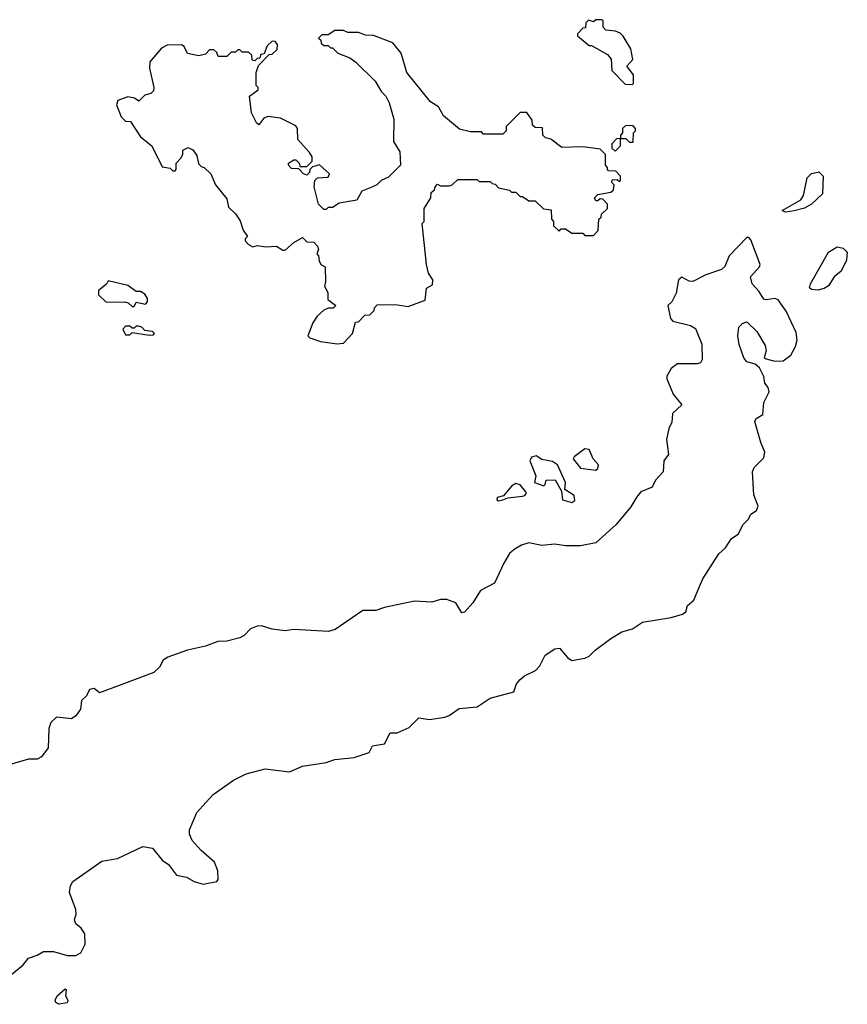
# Model space of a CAD drawing. Extents: x 1862350 to 2057294, y 212041 to 437318.
# Tile 101 of 256: x 1873154 to 1876992, y 324586 to 329150. Entities that reach past the tile are written whole.
import ezdxf

# ---------------------------------------------------------------- set-up
doc = ezdxf.new("R2010")
doc.units = 0

msp = doc.modelspace()

# ---------------------------------------------------------------- linework, layer by layer
at = {"layer": '0CON10XD'}
for points in [[(1875995, 328850), (1876000, 328855), (1876000, 328895), (1875970, 328935), (1875997.5, 328965), (1875987.5, 329015), (1875953, 329073), (1875938.3, 329088.3), (1875917, 329097), (1875871.7, 329101.7), (1875860, 329115), (1875860, 329145), (1875855, 329150), (1875825, 329150), (1875815, 329140), (1875791.7, 329148.3), (1875780, 329135), (1875778.3, 329111.7), (1875765, 329110), (1875740, 329085), (1875740, 329075), (1875795, 329030), (1875805, 329030), (1875879.3, 328989.3), (1875897, 328967), (1875900, 328915), (1875961.7, 328851.7), (1875995, 328850)], [(1874627, 327647), (1874655, 327650), (1874697.5, 327695), (1874711.7, 327748.3), (1874725, 327750), (1874755, 327780), (1874778.3, 327781.7), (1874798.3, 327801.7), (1874800, 327815), (1874811.7, 327828.3), (1874895, 327830), (1874955, 327820), (1875035, 327850), (1875040, 327905), (1875068.3, 327921.7), (1875070, 327945), (1875050, 327975), (1875040, 328015), (1875020, 328205), (1875030, 328215), (1875030, 328275), (1875060, 328325), (1875061.7, 328348.3), (1875078.3, 328361.7), (1875080, 328375), (1875091.7, 328388.3), (1875105, 328380), (1875145, 328380), (1875160, 328385), (1875185, 328410), (1875275, 328410), (1875285, 328400), (1875335, 328400), (1875345, 328390), (1875358.3, 328388.3), (1875375, 328370), (1875425, 328360), (1875435, 328350), (1875455, 328350), (1875475, 328330), (1875485, 328330), (1875515, 328310), (1875545, 328310), (1875583, 328273), (1875618.3, 328268.3), (1875620, 328225), (1875630, 328215), (1875630, 328195), (1875655, 328170), (1875665, 328180), (1875685, 328180), (1875715, 328160), (1875765, 328160), (1875775, 328150), (1875815, 328150), (1875837, 328173), (1875840, 328225), (1875850, 328235), (1875851.7, 328248.3), (1875880, 328275), (1875880, 328295), (1875858.3, 328318.3), (1875845, 328320), (1875835, 328310), (1875825, 328310), (1875820, 328325), (1875835, 328340), (1875895, 328350), (1875908.3, 328361.7), (1875910, 328385), (1875900, 328395), (1875901.7, 328408.3), (1875925, 328410), (1875935, 328400), (1875940, 328405), (1875940, 328425), (1875918.3, 328448.3), (1875885, 328450), (1875880, 328455), (1875880, 328465), (1875870, 328475), (1875870, 328525), (1875845, 328550), (1875765, 328560), (1875668.3, 328558.3), (1875617, 328597), (1875591.7, 328601.7), (1875580, 328615), (1875578.3, 328648.3), (1875545, 328650), (1875531.7, 328661.7), (1875530, 328685), (1875505, 328720), (1875475, 328720), (1875410, 328655), (1875410, 328635), (1875395, 328620), (1875305, 328620), (1875295, 328630), (1875245, 328630), (1875193, 328643), (1875120, 328705), (1875096.4, 328746.4), (1875059.3, 328769.3), (1874950, 328905), (1874922.5, 328995), (1874885, 329042.5), (1874795, 329077.5), (1874758.3, 329078.3), (1874725, 329090), (1874675, 329090), (1874655, 329100), (1874615, 329100), (1874585, 329080), (1874555, 329080), (1874540, 329065), (1874550, 329055), (1874551.7, 329041.7), (1874565, 329030), (1874585, 329030), (1874595, 329020), (1874605, 329020), (1874630, 328995), (1874685, 328972.5), (1874713, 328953), (1874802.5, 328865), (1874832.5, 328815), (1874852.5, 328795), (1874867.5, 328765), (1874888.3, 328688.3), (1874887.5, 328585), (1874917, 328537), (1874920, 328475), (1874865, 328420), (1874830, 328405), (1874810, 328385), (1874787, 328373), (1874740, 328355), (1874717, 328313), (1874635, 328300), (1874605, 328280), (1874585, 328280), (1874575, 328270), (1874565, 328270), (1874540, 328295), (1874520, 328375), (1874522.5, 328405), (1874535, 328417.5), (1874585, 328420), (1874590, 328435), (1874545, 328477.5), (1874511.7, 328468.3), (1874500, 328455), (1874498.3, 328441.7), (1874485, 328430), (1874470, 328435), (1874448.3, 328458.3), (1874415, 328460), (1874400, 328475), (1874400, 328485), (1874425, 328500), (1874435, 328500), (1874450, 328485), (1874455, 328470), (1874485, 328470), (1874510, 328495), (1874510, 328515), (1874497.5, 328535), (1874443.3, 328595), (1874442.5, 328645), (1874435, 328657.5), (1874363.9, 328693.9), (1874305, 328701.2), (1874286.1, 328693.9), (1874263, 328663), (1874251.7, 328671.7), (1874228.3, 328718.3), (1874220, 328795), (1874260, 328825), (1874260, 328835), (1874250, 328845), (1874250, 328905), (1874261.7, 328938.3), (1874311.7, 328988.3), (1874325, 328990), (1874348.3, 329011.7), (1874350, 329035), (1874338.3, 329048.3), (1874325, 329050), (1874301.7, 329028.3), (1874288.3, 328991.7), (1874271.7, 328988.3), (1874268.3, 328971.7), (1874255, 328970), (1874245, 328960), (1874231.7, 328961.7), (1874230, 328985), (1874215, 329000), (1874185, 329000), (1874175, 329010), (1874165, 329010), (1874155, 329000), (1874135, 329000), (1874115, 328980), (1874075, 328980), (1874068.3, 328998.3), (1874055, 329010), (1874035, 329010), (1874015, 328990), (1873985, 328982.5), (1873933, 328993), (1873917.5, 329025), (1873905, 329033.3), (1873837.7, 329032.3), (1873812.3, 329017.7), (1873757.5, 328955), (1873756.7, 328925), (1873776.7, 328835), (1873775, 328820), (1873761.7, 328808.3), (1873735, 328800), (1873707, 328773), (1873687, 328787), (1873655, 328792.5), (1873610, 328775), (1873602.5, 328755), (1873625, 328700), (1873645, 328680), (1873668.3, 328678.3), (1873715, 328607.5), (1873767.5, 328565), (1873815, 328467.5), (1873851.7, 328461.7), (1873865, 328450), (1873875, 328450), (1873880, 328455), (1873880, 328485), (1873901.7, 328508.3), (1873910, 328525), (1873910, 328545), (1873935, 328557.5), (1873956.4, 328546.4), (1873975, 328520), (1873983, 328483), (1873995, 328470), (1874010, 328465), (1874040, 328435), (1874062.5, 328385), (1874115, 328320), (1874121.7, 328281.7), (1874155, 328250), (1874177, 328217), (1874190, 328175), (1874210, 328145), (1874200, 328135), (1874200, 328125), (1874215, 328107.5), (1874235, 328097.5), (1874256.4, 328103.6), (1874295, 328096.7), (1874345, 328100), (1874375, 328082.5), (1874385, 328082.5), (1874425, 328117.5), (1874465, 328140), (1874485, 328120), (1874518.3, 328118.3), (1874535, 328100), (1874540, 328085), (1874532.5, 328065), (1874540, 328055), (1874543, 328033), (1874550, 328015), (1874570, 328005), (1874572.5, 327935), (1874567.5, 327915), (1874582.5, 327885), (1874583, 327853), (1874620, 327825), (1874607, 327813), (1874585, 327812.5), (1874565, 327803.3), (1874534.1, 327775.9), (1874513.3, 327745), (1874490, 327685), (1874500, 327675), (1874548.3, 327658.3), (1874627, 327647)], [(1875915, 328540), (1875940, 328565), (1875940, 328600), (1875965, 328600), (1875981.7, 328581.7), (1875998.3, 328581.7), (1876000, 328625), (1876010, 328635), (1876010, 328645), (1875998.3, 328658.3), (1875965, 328660), (1875950, 328645), (1875950, 328625), (1875940, 328615), (1875940, 328600), (1875921.7, 328598.3), (1875900, 328575), (1875900, 328555), (1875915, 328540)], [(1876705, 328257.5), (1876690, 328265), (1876775.7, 328314.3), (1876788, 328335), (1876805, 328416.7), (1876825, 328436.7), (1876860, 328445), (1876880, 328425), (1876877, 328343), (1876825.7, 328294.3), (1876793.9, 328276.1), (1876745, 328263.8), (1876705, 328257.5)], [(1873115.7, 324725), (1873170.7, 324769.3), (1873195, 324800.6), (1873235, 324813.5), (1873265, 324831.4), (1873311.7, 324831.7), (1873375, 324812.5), (1873415, 324812.5), (1873437.5, 324825), (1873457.5, 324865), (1873457, 324913), (1873439.3, 324939.3), (1873415, 324960), (1873408.3, 324978.3), (1873416.1, 325003.9), (1873414.3, 325025), (1873384.6, 325105), (1873389.5, 325135), (1873400.5, 325155), (1873535, 325250), (1873607.9, 325262.1), (1873725, 325317.3), (1873770.6, 325310.6), (1873815.5, 325255), (1873843.5, 325235), (1873881.9, 325185), (1873927.5, 325175), (1873963.3, 325155), (1874005, 325143.3), (1874068.6, 325155), (1874074.5, 325165.5), (1874073.6, 325205), (1874056.9, 325245), (1873995, 325299.2), (1873954.2, 325345), (1873941.4, 325375), (1873940.8, 325395), (1873975.6, 325475), (1874003.3, 325506.7), (1874051.9, 325558.1), (1874145, 325625.8), (1874205, 325654.2), (1874291.7, 325678.3), (1874405, 325664.1), (1874465, 325689.4), (1874575, 325707.5), (1874615, 325721.4), (1874705, 325730.8), (1874775, 325753.8), (1874790, 325785), (1874845, 325794.2), (1874872.5, 325845), (1874904.2, 325844.2), (1874960.7, 325869.3), (1875005, 325914), (1875055, 325907.1), (1875125, 325916.9), (1875146.2, 325925), (1875192.4, 325957.6), (1875275, 325965.8), (1875335.3, 326004.7), (1875445, 326034), (1875458.3, 326071.7), (1875475, 326091.1), (1875495, 326108.9), (1875546.4, 326133.6), (1875565.5, 326154.5), (1875590, 326205), (1875635, 326234.2), (1875657.6, 326237.6), (1875693.7, 326193.7), (1875715, 326180.4), (1875775, 326190), (1875795, 326200), (1875822.1, 326227.9), (1875895, 326282.2), (1875946.7, 326313.3), (1875995, 326326.5), (1876042.1, 326357.9), (1876175, 326379.1), (1876226.7, 326395), (1876243.3, 326405), (1876250, 326435), (1876280, 326460), (1876307, 326523), (1876322.2, 326557.8), (1876396.4, 326673.6), (1876427.4, 326702.6), (1876455.4, 326744.6), (1876485.6, 326765), (1876509.4, 326810.6), (1876533.8, 326835), (1876545, 326857.5), (1876570, 326875), (1876578.8, 326895), (1876558, 326948), (1876552.5, 327055), (1876560, 327075), (1876605, 327118.8), (1876609.2, 327145), (1876590, 327190), (1876563, 327287), (1876569.1, 327300.9), (1876599.5, 327320.5), (1876605.3, 327375), (1876629.4, 327425), (1876625.3, 327445.3), (1876608.6, 327465), (1876605, 327496.7), (1876585, 327536.2), (1876565, 327553.3), (1876525, 327563.8), (1876512.3, 327582.3), (1876490.8, 327645), (1876484.2, 327685), (1876488, 327725), (1876505, 327742.5), (1876525, 327750), (1876572, 327705), (1876610.6, 327640.6), (1876615.6, 327615), (1876606.7, 327585), (1876615, 327578.8), (1876655, 327568), (1876695, 327568.8), (1876730, 327595), (1876752, 327635), (1876758.8, 327665), (1876755, 327700), (1876708.3, 327798.3), (1876671.2, 327851.2), (1876655, 327858), (1876615, 327850.8), (1876604.4, 327854.4), (1876581.7, 327891.7), (1876550, 327925), (1876542, 327958), (1876585, 328003.8), (1876588, 328015), (1876545, 328130), (1876535, 328140), (1876525, 328140), (1876443.3, 328055), (1876423.6, 328006.4), (1876408.3, 327991.7), (1876335, 327966.7), (1876275, 327936.2), (1876258.3, 327938.3), (1876225, 327956), (1876208.8, 327945), (1876197.8, 327882.2), (1876177.3, 327842.7), (1876158.8, 327825), (1876171.1, 327765), (1876183, 327753), (1876265, 327733.1), (1876288.5, 327718.5), (1876316.4, 327646.4), (1876318.8, 327575), (1876311.2, 327558.8), (1876295.8, 327554.2), (1876205, 327555.5), (1876175, 327532.9), (1876155, 327497.5), (1876154.3, 327485), (1876183.6, 327415), (1876224.4, 327365), (1876181.8, 327325), (1876177.3, 327285), (1876163.7, 327255), (1876153.8, 327203.8), (1876162.4, 327135), (1876140.3, 327105), (1876137.3, 327055), (1876101.8, 327015), (1876086.7, 326983.3), (1876035, 326961.1), (1876015, 326938.6), (1875988.5, 326891.5), (1875919.4, 326810.6), (1875825.5, 326724.5), (1875755, 326711.5), (1875685, 326711.8), (1875635, 326719.1), (1875575, 326713.6), (1875515.4, 326725.4), (1875481.2, 326715), (1875446.2, 326695), (1875425.8, 326675), (1875399.1, 326630.9), (1875355, 326537.5), (1875291.2, 326505), (1875255, 326447.5), (1875216.4, 326403.6), (1875205, 326400), (1875177.1, 326447.1), (1875135, 326462), (1875105, 326462), (1875065, 326450.8), (1874985, 326454.5), (1874845, 326425.4), (1874805, 326410.8), (1874745, 326411.9), (1874616.7, 326323.3), (1874585.7, 326314.3), (1874425, 326322.9), (1874385, 326316.7), (1874325, 326325.6), (1874275, 326341.1), (1874255, 326339.1), (1874225, 326326.5), (1874194.7, 326295.3), (1874175, 326284.4), (1874115, 326269.5), (1874072.2, 326267.8), (1874015, 326245.6), (1873932.2, 326227.8), (1873841.2, 326195), (1873818.9, 326181.1), (1873801.7, 326148.3), (1873776.2, 326123.8), (1873615.5, 326064.5), (1873525, 326030), (1873500, 326050), (1873477.9, 326045), (1873464.7, 326015.3), (1873440.8, 325995), (1873436.5, 325955), (1873415, 325923.1), (1873395, 325910), (1873325, 325916.7), (1873298.3, 325891.7), (1873289.1, 325865), (1873286.6, 325775), (1873255, 325734), (1873235, 325723.2), (1873195, 325721.9), (1873105, 325695.5)], [(1876855, 327896.7), (1876825, 327900), (1876817, 327907), (1876821.2, 327925), (1876905, 328072.5), (1876945, 328097.5), (1876971.7, 328091.7), (1876991.7, 328071.7), (1876987.5, 328035), (1876962.5, 327985), (1876931.4, 327958.6), (1876905, 327916.7), (1876885, 327904), (1876855, 327896.7)], [(1873685, 327820), (1873695, 327840), (1873738.3, 327831.7), (1873747, 327843), (1873747, 327857), (1873735, 327877.5), (1873715, 327890), (1873695, 327890), (1873655, 327917.5), (1873565, 327940), (1873556.4, 327923.6), (1873520, 327895), (1873520, 327875), (1873555, 327840), (1873641.7, 327841.7), (1873657, 327837), (1873675, 327820), (1873685, 327820)], [(1873755, 327687.5), (1873775, 327690), (1873780, 327695), (1873770, 327705), (1873735, 327710), (1873720, 327725), (1873705, 327730), (1873695, 327730), (1873685, 327720), (1873675, 327720), (1873665, 327730), (1873645, 327730), (1873632.5, 327715), (1873645, 327690), (1873665, 327690), (1873675, 327700), (1873755, 327687.5)], [(1875825, 327062.2), (1875835, 327070), (1875837.5, 327087.5), (1875813.1, 327115), (1875795, 327158.1), (1875775, 327160.5), (1875725.9, 327124.1), (1875721.2, 327115), (1875755, 327071.9), (1875825, 327062.2)], [(1875715, 326911.4), (1875728.3, 326921.7), (1875724.4, 326945), (1875681.7, 326971.7), (1875684.5, 327005), (1875647.4, 327087.4), (1875625, 327101.9), (1875575, 327112), (1875548.6, 327128.6), (1875527, 327123), (1875520, 327105), (1875546.9, 327035), (1875540.8, 327005), (1875585, 326990), (1875591.2, 326995), (1875595, 327016), (1875637.3, 327017.3), (1875666.7, 326965), (1875671.4, 326925), (1875715, 326911.4)], [(1875375, 326920), (1875395, 326924.3), (1875416.9, 326933.1), (1875485, 326940.9), (1875495.8, 326945), (1875503.8, 326955), (1875501.7, 326961.7), (1875475, 326994), (1875455, 327000.8), (1875435, 326987.5), (1875397.1, 326942.9), (1875367.5, 326935), (1875366.7, 326925), (1875375, 326920)], [(1873335, 324586.2), (1873321.2, 324595), (1873318.8, 324605), (1873328, 324625), (1873365, 324657.5), (1873370, 324655), (1873365.9, 324625.9), (1873377.5, 324605), (1873375, 324593.8), (1873335, 324586.2)]]:
    msp.add_lwpolyline(points, dxfattribs=at)

doc.saveas('drawing.dxf')
